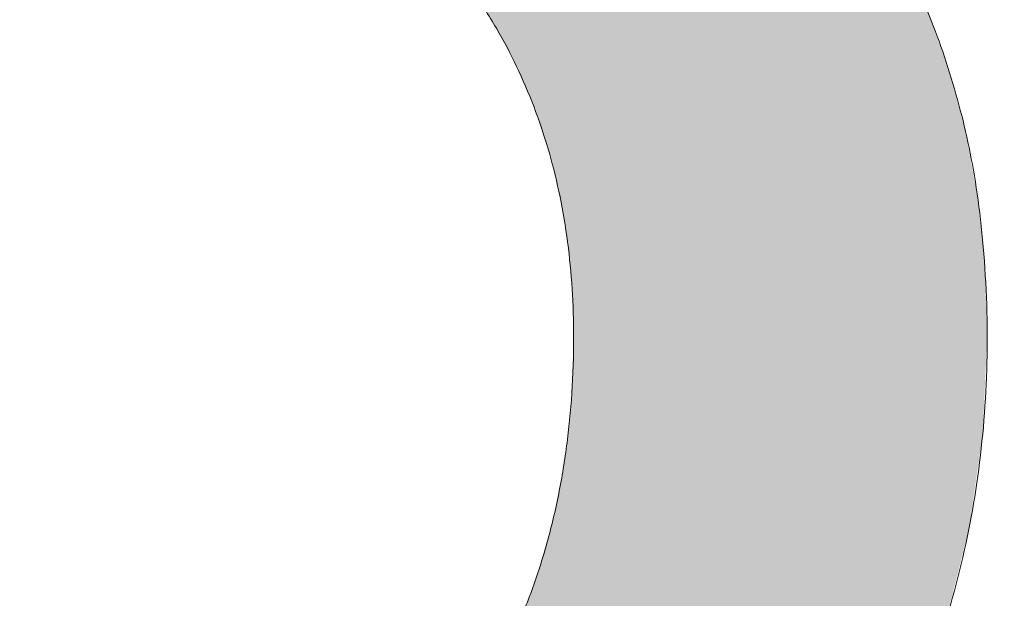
# Model space of a CAD drawing. Header units: inches. Extents: x -467 to -292, y -214 to 28.
# Tile 73 of 81: x -330.227 to -329.407, y 20.461 to 20.943. Entities that reach past the tile are written whole.
import ezdxf

# ---------------------------------------------------------------- set-up
doc = ezdxf.new("R2010")
doc.units = ezdxf.units.IN
doc.header["$LTSCALE"] = 32
doc.header["$MEASUREMENT"] = 0
doc.linetypes.add('Dash Style-1', pattern=[0.083328, 0.041656, -0.041672])
for name, color, linetype, lineweight in [('Black', 7, 'Continuous', 18), ('DashLine', 7, 'Dash Style-1', 13), ('DashLineFill', 7, 'Dash Style-1', 13), ('Drawing', 7, 'Continuous', 18), ('Metal-Black', 7, 'Continuous', 18), ('Metal-DeskStructure', 7, 'Continuous', 13), ('None', 7, 'Continuous', 18), ('Plastic-BracketCover', 7, 'Continuous', 13), ('SolidLine', 7, 'Continuous', 15), ('Wood_1-H', 7, 'Continuous', 13)]:
    doc.layers.add(name, color=color, linetype=linetype, lineweight=lineweight)
doc.layers.add('Metal-Leg', color=7, linetype='Continuous', lineweight=18, true_color=0x4c4c4c)
pattern_1 = [(45, (0, 0), (-1.61301565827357, 1.935715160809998), []), (45, (-1.0608, 1.0608), (-0.4723460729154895, 0.4167612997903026), [])]

# ---------------------------------------------------------------- blocks, each defined once
blk = doc.blocks.new('Group-48')
at = {"layer": 'Plastic-BracketCover', "color": 7}
for points, knots in [([(1.545890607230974, 0.02645157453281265), (1.549581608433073, 0.02645157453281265), (1.553272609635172, 0.02460607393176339), (1.555118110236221, 0.01722587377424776), (1.55696180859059, 0.004307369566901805), (1.55696180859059, -0.01414763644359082), (1.555118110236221, -0.02522064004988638), (1.553272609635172, -0.03260264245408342), (1.547736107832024, -0.03629364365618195), (1.542199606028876, -0.03813914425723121), (1.489603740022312, -0.05843965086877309), (1.437007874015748, -0.07874015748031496), (1.418552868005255, -0.08612215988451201), (1.389024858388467, -0.1008843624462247), (1.366878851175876, -0.1230303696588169), (1.355805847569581, -0.1525583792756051), (1.355805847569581, -0.1922366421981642), (1.355805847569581, -0.2116143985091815), (1.450848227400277, -0.2116143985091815), (1.549581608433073, -0.2116143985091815), (1.553272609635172, -0.2153035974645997), (1.555118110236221, -0.2226855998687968), (1.55696180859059, -0.2337586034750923), (1.55696180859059, -0.2503681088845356), (1.555118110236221, -0.2614411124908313), (1.553272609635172, -0.2688231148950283), (1.549581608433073, -0.2725141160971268), (1.338274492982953, -0.2725141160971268), (1.117739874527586, -0.2725141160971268), (1.106666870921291, -0.2577501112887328), (1.106666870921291, -0.202385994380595), (1.106666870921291, -0.137794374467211), (1.10851237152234, -0.1156483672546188), (1.11035787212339, -0.1064208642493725), (1.114048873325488, -0.08058565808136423), (1.13434937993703, -0.03998464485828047), (1.163877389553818, -0.01414763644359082), (1.202631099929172, 0.0006163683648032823), (1.246923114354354, 0.0006163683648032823), (1.28383312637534, -0.01230213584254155), (1.311515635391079, -0.03444814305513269), (1.329968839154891, -0.06766715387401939), (1.337350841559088, -0.08612215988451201), (1.342887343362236, -0.07504915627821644), (1.35765134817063, -0.05659415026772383), (1.377951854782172, -0.04183014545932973), (1.405634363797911, -0.0289116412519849), (1.422243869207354, -0.02152963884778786), (1.471148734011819, -0.001229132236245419), (1.520053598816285, 0.01907137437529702), (1.532972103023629, 0.02460607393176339), (1.544045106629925, 0.02645157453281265), (1.545890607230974, 0.02645157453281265)], [0, 0, 0, 0.004017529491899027, 0.008035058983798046, 0.01205258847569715, 0.01607011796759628, 0.02008764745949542, 0.02410517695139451, 0.02812270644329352, 0.03214023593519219, 0.03214023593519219, 0.07095094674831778, 0.07095094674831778, 0.08463415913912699, 0.09831737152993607, 0.1120005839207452, 0.1256837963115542, 0.138745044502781, 0.138745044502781, 0.202806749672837, 0.2052946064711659, 0.2077824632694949, 0.2102703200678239, 0.2127581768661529, 0.2147484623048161, 0.2167387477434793, 0.2187290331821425, 0.2207193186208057, 0.3326714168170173, 0.3396374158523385, 0.3466034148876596, 0.3918815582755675, 0.4075550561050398, 0.4232285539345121, 0.4232285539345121, 0.4666960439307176, 0.5101635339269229, 0.553631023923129, 0.5970985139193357, 0.640566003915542, 0.6840334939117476, 0.7275009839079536, 0.7709684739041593, 0.7709684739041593, 0.7980418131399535, 0.8251151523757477, 0.8521884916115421, 0.8792618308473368, 0.8792618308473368, 0.958132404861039, 0.958132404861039, 0.9790662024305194, 1, 1, 1]), ([(1.425934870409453, -0.3398696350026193), (1.448079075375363, -0.3398696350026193), (1.483143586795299, -0.3509408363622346), (1.512671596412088, -0.3693958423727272), (1.532972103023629, -0.3970783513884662), (1.555118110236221, -0.4469059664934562), (1.555118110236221, -0.5539431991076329), (1.555118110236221, -0.6203803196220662), (1.544045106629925, -0.6351443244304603), (1.330892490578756, -0.6351443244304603), (1.117739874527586, -0.6351443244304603), (1.106666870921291, -0.6203803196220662), (1.106666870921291, -0.5622479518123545), (1.106666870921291, -0.4708965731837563), (1.123276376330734, -0.4192243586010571), (1.150958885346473, -0.3860053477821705), (1.193405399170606, -0.3675503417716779), (1.235850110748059, -0.3675503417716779), (1.265378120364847, -0.374932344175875), (1.289369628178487, -0.3896963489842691), (1.309670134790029, -0.4136878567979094), (1.315206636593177, -0.4266063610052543), (1.318897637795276, -0.4081513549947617), (1.337350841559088, -0.3767778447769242), (1.365033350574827, -0.3527863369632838), (1.403788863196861, -0.3398696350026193), (1.425934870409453, -0.3398696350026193)], [0, 0, 0, 0.03145524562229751, 0.062910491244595, 0.09436573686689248, 0.1258209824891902, 0.188731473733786, 0.2661585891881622, 0.2758371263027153, 0.2855156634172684, 0.4355309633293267, 0.4452095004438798, 0.4548880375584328, 0.5214267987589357, 0.5746587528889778, 0.6278907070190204, 0.6811226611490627, 0.7343546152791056, 0.7627468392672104, 0.7911390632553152, 0.8195312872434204, 0.8479235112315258, 0.8479235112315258, 0.8859426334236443, 0.9239617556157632, 0.9619808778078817, 1, 1, 1]), ([(1.429625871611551, -0.4026148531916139), (1.409325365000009, -0.4026148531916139), (1.379797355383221, -0.4155333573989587), (1.359496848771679, -0.4395248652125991), (1.348423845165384, -0.4764330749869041), (1.348423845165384, -0.5401028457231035), (1.348423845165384, -0.5760901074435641), (1.426856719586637, -0.5760901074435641), (1.505289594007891, -0.5760901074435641), (1.505289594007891, -0.5327208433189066), (1.505289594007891, -0.4487514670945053), (1.477607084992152, -0.4155333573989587), (1.448079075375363, -0.4026148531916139), (1.429625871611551, -0.4026148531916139)], [0, 0, 0, 0.07915587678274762, 0.1583117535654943, 0.2374676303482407, 0.3166235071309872, 0.4195261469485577, 0.4195261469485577, 0.6437985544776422, 0.6437985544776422, 0.7678094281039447, 0.8839047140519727, 0.9419523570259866, 1, 1, 1]), ([(1.226622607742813, -0.4284518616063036), (1.210013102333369, -0.4284518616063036), (1.18417789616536, -0.4376793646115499), (1.165722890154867, -0.4579798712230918), (1.156495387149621, -0.4893515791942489), (1.156495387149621, -0.5447165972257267), (1.156495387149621, -0.5760901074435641), (1.228469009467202, -0.5760901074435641), (1.300442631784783, -0.5760901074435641), (1.300442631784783, -0.5419483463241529), (1.300442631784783, -0.4856605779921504), (1.289369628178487, -0.4561343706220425), (1.269069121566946, -0.4376793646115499), (1.241386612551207, -0.4284518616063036), (1.226622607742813, -0.4284518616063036)], [0, 0, 0, 0.07449877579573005, 0.1489975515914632, 0.223496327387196, 0.2979951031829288, 0.3954165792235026, 0.3954165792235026, 0.6189101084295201, 0.6189101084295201, 0.7249275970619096, 0.7936956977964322, 0.8624637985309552, 0.9312318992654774, 1, 1, 1])]:
    blk.add_open_spline(points, degree=2, knots=knots, dxfattribs=at)
blk = doc.blocks.new('1BRPFY-Leg_Plate (2D)')
at = {"layer": 'DashLineFill', "linetype": 'Continuous', "lineweight": 13}
h = blk.add_hatch(dxfattribs=at)
h.set_pattern_fill('Steel', color=253, style=0, pattern_type=2)
h.set_pattern_definition(pattern_1)
edge = h.paths.add_edge_path()
edge.add_arc((-1.704724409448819, -1.704724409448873), 0.125984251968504, 179.9999999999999, 269.9999999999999)
edge.add_line((-1.704724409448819, -1.830708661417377), (1.704724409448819, -1.830708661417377))
edge.add_arc((1.704724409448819, -1.704724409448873), 0.125984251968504, 270.0000000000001, 360.0000000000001)
edge.add_line((1.830708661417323, -1.704724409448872), (1.830708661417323, 1.704724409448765))
edge.add_arc((1.704724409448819, 1.704724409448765), 0.1259842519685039, 0, 90)
edge.add_line((1.704724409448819, 1.830708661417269), (-1.704724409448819, 1.830708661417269))
edge.add_arc((-1.704724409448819, 1.704724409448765), 0.1259842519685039, 90, 180)
edge.add_line((-1.830708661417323, 1.704724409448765), (-1.830708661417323, -1.704724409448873))
at = {"layer": 'Plastic-BracketCover', "color": 7}
blk.add_blockref('Group-48', (0, 0), dxfattribs=at)
blk = doc.blocks.new('1BRPX5-Util_Bkt_Sm-F (2D)')
at = {"layer": 'DashLineFill', "linetype": 'Continuous', "lineweight": 13}
h = blk.add_hatch(dxfattribs=at)
h.set_pattern_fill('Steel', color=253, style=0, pattern_type=2)
h.set_pattern_definition(pattern_1)
edge = h.paths.add_edge_path()
edge.add_line((-4.468503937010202, 4.413385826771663), (-3.12992125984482, 4.413385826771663))
edge.add_line((-3.12992125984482, 4.413385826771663), (-3.12992125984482, -1.854330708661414))
edge.add_line((-3.12992125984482, -1.854330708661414), (-4.468503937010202, -1.854330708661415))
edge.add_line((-4.468503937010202, -1.854330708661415), (-4.468503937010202, -1.988188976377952))
edge.add_line((-4.468503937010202, -1.988188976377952), (-2.421259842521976, -1.988188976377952))
edge.add_line((-2.421259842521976, -1.988188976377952), (-2.421259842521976, -2.366141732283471))
edge.add_arc((-2.303149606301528, -2.366141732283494), 0.1181102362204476, 179.9999999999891, 270.000000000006)
edge.add_line((-2.303149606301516, -2.484251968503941), (2.303149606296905, -2.484251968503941))
edge.add_arc((2.303149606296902, -2.366141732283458), 0.1181102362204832, 270.0000000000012, 359.9999999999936)
edge.add_line((2.421259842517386, -2.366141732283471), (2.421259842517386, -1.988188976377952))
edge.add_line((2.421259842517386, -1.988188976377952), (4.468503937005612, -1.988188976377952))
edge.add_line((4.468503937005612, -1.988188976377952), (4.468503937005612, -1.854330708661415))
edge.add_line((4.468503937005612, -1.854330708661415), (3.12992125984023, -1.854330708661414))
edge.add_line((3.12992125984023, -1.854330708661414), (3.12992125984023, 4.413385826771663))
edge.add_line((3.12992125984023, 4.413385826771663), (4.468503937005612, 4.413385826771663))
edge.add_line((4.468503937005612, 4.413385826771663), (4.468503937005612, 4.547244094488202))
edge.add_line((4.468503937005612, 4.547244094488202), (2.421259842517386, 4.547244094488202))
edge.add_line((2.421259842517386, 4.547244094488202), (2.421259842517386, 4.925196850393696))
edge.add_arc((2.303149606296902, 4.925196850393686), 0.1181102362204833, 5.365542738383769e-12, 89.99999999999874)
edge.add_line((2.303149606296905, 5.043307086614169), (-2.303149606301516, 5.043307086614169))
edge.add_arc((-2.303149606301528, 4.92519685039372), 0.1181102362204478, 89.99999999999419, 180.0000000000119)
edge.add_line((-2.421259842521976, 4.925196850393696), (-2.421259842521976, 4.547244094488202))
edge.add_line((-2.421259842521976, 4.547244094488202), (-4.468503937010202, 4.547244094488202))
edge.add_line((-4.468503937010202, 4.547244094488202), (-4.468503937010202, 4.413385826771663))
at = {"layer": 'SolidLine', "flags": 128}
blk.add_lwpolyline([(0.9601991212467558, -0.3361456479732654), (0.9958867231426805, -0.3626133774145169), (1.028808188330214, -0.3924516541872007), (1.058646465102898, -0.4253731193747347), (1.08511419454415, -0.4610607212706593), (1.107956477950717, -0.4991707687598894), (1.126953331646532, -0.5393362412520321), (1.141921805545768, -0.5811703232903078), (1.152717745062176, -0.6242701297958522), (1.15923717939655, -0.6682205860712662), (1.161417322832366, -0.7125984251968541), (1.15923717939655, -0.756976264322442), (1.152717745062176, -0.800926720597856), (1.141921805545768, -0.8440265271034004), (1.126953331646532, -0.8858606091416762), (1.107956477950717, -0.9260260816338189), (1.08511419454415, -0.9641361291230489), (1.058646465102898, -0.9998237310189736), (1.028808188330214, -1.032745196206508), (0.9958867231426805, -1.062583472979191), (0.9601991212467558, -1.089051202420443)], dxfattribs=at)
blk = doc.blocks.new('Slate-LegBrace (2D)')
at = {"layer": 'DashLineFill', "linetype": 'Continuous', "lineweight": 13}
h = blk.add_hatch(dxfattribs=at)
h.set_pattern_fill('Steel', color=253, style=0, pattern_type=2)
h.set_pattern_definition(pattern_1)
h.paths.add_polyline_path([(1.477721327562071, -0.2676096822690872), (1.477721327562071, -0.2375137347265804), (1.672015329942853, -0.2375137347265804), (1.672015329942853, -0.02575645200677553), (1.675765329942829, -0.02575645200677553), (1.675765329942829, 0.7034311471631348), (1.734820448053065, 0.762486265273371), (1.929210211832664, 0.762486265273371), (1.988265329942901, 0.7034311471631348), (1.988265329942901, -0.02575645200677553), (1.992015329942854, -0.02575645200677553), (1.992015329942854, -0.2375137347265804), (2.186309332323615, -0.2375137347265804), (2.186309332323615, -0.2676096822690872)])
h = blk.add_hatch(dxfattribs=at)
h.set_pattern_fill('Steel', color=253, style=0, pattern_type=2)
h.set_pattern_definition(pattern_1)
edge = h.paths.add_edge_path()
edge.add_line((-2.199587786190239, -0.1351515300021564), (-1.374775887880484, -0.1351515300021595))
edge.add_arc((3.636636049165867e-15, -0.01355418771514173), 1.380142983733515, 185.0545920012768, 354.9454079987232)
edge.add_line((1.374775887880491, -0.13515153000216), (2.199718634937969, -0.1351515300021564))
edge.add_arc((6.54243738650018e-05, -0.01705725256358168), 2.202821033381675, 183.0731271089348, 356.92687289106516, ccw=False)
h = blk.add_hatch(dxfattribs=at)
h.set_pattern_fill('Steel', color=253, style=0, pattern_type=2)
h.set_pattern_definition(pattern_1)
edge = h.paths.add_edge_path()
edge.add_line((2.191696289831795, -0.2375138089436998), (1.463739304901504, -0.2375137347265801))
edge.add_arc((-6.542437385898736e-05, -0.01704129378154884), 1.480314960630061, 188.5652811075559, 351.4347188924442, ccw=False)
edge.add_line((-1.463870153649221, -0.2375137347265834), (-2.191827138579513, -0.2375138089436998))
edge.add_line((-2.191827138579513, -0.2375138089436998), (-2.199718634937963, -0.1351515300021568))
edge.add_line((-2.199718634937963, -0.1351515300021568), (-1.374775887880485, -0.1351515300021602))
edge.add_arc((2.937282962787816e-15, -0.01355418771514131), 1.380142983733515, 185.0545920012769, 354.9454079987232)
edge.add_line((1.37477588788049, -0.1351515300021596), (2.199587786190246, -0.1351515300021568))
edge.add_line((2.199587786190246, -0.1351515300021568), (2.191696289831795, -0.2375138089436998))
at = {"layer": 'DashLineFill', "flags": 128}
blk.add_lwpolyline([(1.477721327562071, -0.2676096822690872), (1.477721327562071, -0.2375137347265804), (1.672015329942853, -0.2375137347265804), (1.672015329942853, -0.02575645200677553), (1.675765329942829, -0.02575645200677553), (1.675765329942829, 0.7034311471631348), (1.734820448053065, 0.762486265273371), (1.929210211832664, 0.762486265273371), (1.988265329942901, 0.7034311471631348), (1.988265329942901, -0.02575645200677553), (1.992015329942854, -0.02575645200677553), (1.992015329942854, -0.2375137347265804), (2.186309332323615, -0.2375137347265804), (2.186309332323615, -0.2676096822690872)], close=True, dxfattribs=at)
for points in [[(2.191696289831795, -0.2375138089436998), (1.463739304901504, -0.2375137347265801, -0.860662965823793), (-1.463870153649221, -0.2375137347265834), (-2.191827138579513, -0.2375138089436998), (-2.199718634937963, -0.1351515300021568), (-1.374775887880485, -0.1351515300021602, 0.9154551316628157), (1.37477588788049, -0.1351515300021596), (2.199587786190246, -0.1351515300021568)], [(-2.199587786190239, -0.1351515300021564), (-1.374775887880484, -0.1351515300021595, 0.9154551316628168), (1.374775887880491, -0.13515153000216), (2.199718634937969, -0.1351515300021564, -0.9477524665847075)]]:
    blk.add_lwpolyline(points, format="xyb", close=True, dxfattribs=at)
blk = doc.blocks.new('TLLegSleeve (2D)')
at = {"layer": 'DashLineFill', "linetype": 'Continuous', "lineweight": 13}
h = blk.add_hatch(dxfattribs=at)
h.set_pattern_fill('Steel', color=253, style=0, pattern_type=2)
h.set_pattern_definition(pattern_1)
edge = h.paths.add_edge_path()
edge.add_line((1.08267716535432, 1.402343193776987), (1.08267716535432, 2.913385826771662))
edge.add_arc((-1.707523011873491e-13, 2.913385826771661), 1.08267716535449, 4.479377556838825e-14, 180)
edge.add_line((-1.082677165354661, 2.913385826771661), (-1.08267716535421, 1.402343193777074))
edge.add_arc((-1.332267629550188e-15, 2.886579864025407e-15), 1.771653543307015, 127.6698869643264, 412.330113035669)
edge.add_line((1.08267716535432, 1.402343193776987), (1.08267716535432, 1.402343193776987))
edge = h.paths.add_edge_path()
edge.add_arc((1.665334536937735e-15, 2.91338582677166), 0.7480314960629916, 180, 360)
edge.add_arc((1.665334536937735e-15, 2.91338582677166), 0.7480314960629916, 9.54166404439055e-15, 180)
edge.add_line((-0.7480314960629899, 2.91338582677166), (-0.7480314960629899, 2.91338582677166))
edge = h.paths.add_edge_path()
edge.add_arc((-1.723066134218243e-13, 5.70119602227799e-16), 1.437007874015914, 180, 360)
edge.add_arc((-1.723066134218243e-13, 9.149983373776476e-17), 1.437007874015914, 9.541664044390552e-15, 180)
edge.add_line((-1.437007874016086, 3.308097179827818e-16), (-1.437007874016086, 3.308097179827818e-16))
at = {"layer": 'DashLine', "color": 8, "flags": 128}
blk.add_lwpolyline([(1.653543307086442, 1.118599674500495e-14), (1.645581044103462, -0.1620755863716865), (1.621770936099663, -0.3225902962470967), (1.582342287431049, -0.4799982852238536), (1.527674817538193, -0.6327836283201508), (1.45829500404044, -0.7794749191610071), (1.374871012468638, -0.9186594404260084), (1.278206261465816, -1.048996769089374), (1.169231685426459, -1.169231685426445), (1.048996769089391, -1.278206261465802), (0.918659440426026, -1.374871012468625), (0.7794749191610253, -1.458295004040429), (0.6327836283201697, -1.527674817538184), (0.4799982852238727, -1.582342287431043), (0.3225902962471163, -1.621770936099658), (0.1620755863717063, -1.645581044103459), (8.723964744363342e-15, -1.653543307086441), (-0.162075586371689, -1.645581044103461), (-0.3225902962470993, -1.621770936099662), (-0.4799982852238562, -1.582342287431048), (-0.6327836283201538, -1.527674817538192), (-0.7794749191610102, -1.458295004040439), (-0.9186594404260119, -1.374871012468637), (-1.048996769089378, -1.278206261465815), (-1.169231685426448, -1.169231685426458), (-1.278206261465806, -1.048996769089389), (-1.374871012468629, -0.9186594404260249), (-1.458295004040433, -0.7794749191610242), (-1.527674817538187, -0.6327836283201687), (-1.582342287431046, -0.4799982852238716), (-1.621770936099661, -0.3225902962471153), (-1.645581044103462, -0.1620755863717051), (-1.653543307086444, -7.741682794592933e-15), (-1.645581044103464, 0.1620755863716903), (-1.621770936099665, 0.3225902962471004), (-1.582342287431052, 0.4799982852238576), (-1.527674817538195, 0.6327836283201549), (-1.458295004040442, 0.7794749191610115), (-1.37487101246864, 0.918659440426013), (-1.278206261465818, 1.048996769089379), (-1.169231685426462, 1.169231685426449), (-1.048996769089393, 1.278206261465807), (-0.9186594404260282, 1.37487101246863), (-0.7794749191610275, 1.458295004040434), (-0.6327836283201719, 1.527674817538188), (-0.479998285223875, 1.582342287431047), (-0.3225902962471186, 1.621770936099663), (-0.1620755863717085, 1.645581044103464), (-1.096189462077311e-14, 1.653543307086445), (0.1620755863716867, 1.645581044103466), (0.3225902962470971, 1.621770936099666), (0.479998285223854, 1.582342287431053), (0.6327836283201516, 1.527674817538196), (0.7794749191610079, 1.458295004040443), (0.9186594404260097, 1.374871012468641), (1.048996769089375, 1.278206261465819), (1.169231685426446, 1.169231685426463), (1.278206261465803, 1.048996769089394), (1.374871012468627, 0.9186594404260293), (1.458295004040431, 0.7794749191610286), (1.527674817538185, 0.6327836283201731), (1.582342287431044, 0.4799982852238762), (1.621770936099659, 0.3225902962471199), (1.64558104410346, 0.1620755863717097)], close=True, dxfattribs=at)
at = {"layer": 'DashLineFill', "flags": 128}
for points in [[(1.08267716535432, 1.402343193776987), (1.08267716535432, 2.913385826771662, 0.9999999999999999), (-1.082677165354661, 2.913385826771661), (-1.08267716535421, 1.402343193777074, 2.931618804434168), (1.08267716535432, 1.402343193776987)], [(-1.437007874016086, 3.308097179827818e-16, 0.9999999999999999), (1.437007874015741, 3.308097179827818e-16, 0.9999999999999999), (-1.437007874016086, 3.308097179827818e-16)]]:
    blk.add_lwpolyline(points, format="xyb", close=True, dxfattribs=at)
blk = doc.blocks.new('Group-54')
at = {"layer": 'SolidLine', "flags": 128}
blk.add_lwpolyline([(61.24015748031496, -5.31496062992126, -0.4142135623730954), (62.95275590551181, -3.602362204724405, -0.414213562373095), (64.66535433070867, -5.31496062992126, -0.4142135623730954), (62.95275590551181, -7.027559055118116, -0.414213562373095)], format="xyb", close=True, dxfattribs=at)
at = {"layer": 'Wood_1-H', "color": 7}
for name, p in [('1BRPX5-Util_Bkt_Sm-F (2D)', (62.95275590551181, -5.314960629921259)), ('TLLegSleeve (2D)', (62.95275590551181, -5.31496062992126)), ('Slate-LegBrace (2D)', (62.95275590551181, -5.31496062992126)), ('1BRPFY-Leg_Plate (2D)', (62.95275590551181, -5.31496062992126))]:
    blk.add_blockref(name, p, dxfattribs=at)
blk = doc.blocks.new('Group-56')
at = {"layer": 'Metal-DeskStructure', "color": 7, "flags": 128}
blk.add_lwpolyline([(0.8051100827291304, 0.3242076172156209), (0.6569804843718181, -0.1001143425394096), (0.9545622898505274, -0.1001143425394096)], close=True, dxfattribs=at)
at = {"layer": 'Metal-DeskStructure', "color": 7}
blk.add_open_spline([(1.174112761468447, -0.3918349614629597), (1.184693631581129, -0.4210075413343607), (1.168822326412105, -0.4369198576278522), (1.14501536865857, -0.439571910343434), (1.104014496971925, -0.439571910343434), (1.078886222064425, -0.4369198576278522), (1.066982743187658, -0.4329417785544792), (1.060369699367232, -0.4236595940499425), (1.057724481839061, -0.4170294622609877), (1.021353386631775, -0.3010040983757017), (0.9849822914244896, -0.1849787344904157), (0.807093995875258, -0.1849787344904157), (0.6292057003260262, -0.1849787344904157), (0.5941572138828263, -0.2996780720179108), (0.5591087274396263, -0.4143774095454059), (0.5564635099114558, -0.4210075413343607), (0.5498504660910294, -0.4302897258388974), (0.5379469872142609, -0.4369198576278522), (0.5141400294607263, -0.439571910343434), (0.477108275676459, -0.439571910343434), (0.4519787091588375, -0.4355938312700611), (0.4427204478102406, -0.4249856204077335), (0.4427204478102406, -0.4050952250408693), (0.4480108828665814, -0.3905089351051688), (0.5915119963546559, 0.0006630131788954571), (0.7350131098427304, 0.3918349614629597), (0.7376583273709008, 0.3971390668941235), (0.7469165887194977, 0.4037691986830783), (0.7627866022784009, 0.4077472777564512), (0.789238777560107, 0.4090720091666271), (0.8302396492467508, 0.4090720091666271), (0.8580131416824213, 0.4077472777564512), (0.8752070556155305, 0.4037691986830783), (0.8844653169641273, 0.3971390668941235), (0.8871105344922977, 0.3918349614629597), (1.030611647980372, 0), (1.174112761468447, -0.3918349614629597)], degree=2, knots=[0, 0, 0, 0.01595318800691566, 0.02392978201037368, 0.03190637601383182, 0.03938443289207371, 0.04686248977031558, 0.05434054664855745, 0.06181860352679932, 0.06181860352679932, 0.1891978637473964, 0.1891978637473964, 0.3755520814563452, 0.3755520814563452, 0.5011946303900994, 0.5011946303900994, 0.5086726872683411, 0.5161507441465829, 0.5236288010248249, 0.5311068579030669, 0.5385854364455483, 0.5460640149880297, 0.5535425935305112, 0.5610211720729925, 0.5610211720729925, 0.7618481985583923, 0.7618481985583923, 0.7647050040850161, 0.7675618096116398, 0.7704186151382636, 0.7732754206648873, 0.7763226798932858, 0.7793699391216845, 0.7824171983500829, 0.7854644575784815, 0.7854644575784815, 1, 1, 1], dxfattribs=at)
blk = doc.blocks.new('TL14_lower_leg (2D)')
at = {"layer": 'DashLine', "flags": 128}
blk.add_lwpolyline([(-1.777195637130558e-14, 1.377952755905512), (0.1350629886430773, 1.371317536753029), (0.2688252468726, 1.351475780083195), (0.3999985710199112, 1.318618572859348), (0.5273196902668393, 1.27306234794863), (0.649562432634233, 1.215245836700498), (0.7655495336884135, 1.14572584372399), (0.8741639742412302, 1.065171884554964), (0.9743597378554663, 0.9743597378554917), (1.065171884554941, 0.8741639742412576), (1.14572584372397, 0.7655495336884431), (1.215245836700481, 0.6495624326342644), (1.273062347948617, 0.5273196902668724), (1.318618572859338, 0.3999985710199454), (1.351475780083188, 0.2688252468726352), (1.371317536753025, 0.1350629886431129), (1.377952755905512, 1.783045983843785e-14), (1.371317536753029, -0.1350629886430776), (1.351475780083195, -0.2688252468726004), (1.318618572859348, -0.3999985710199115), (1.27306234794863, -0.5273196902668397), (1.215245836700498, -0.6495624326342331), (1.145725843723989, -0.7655495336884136), (1.065171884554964, -0.8741639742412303), (0.9743597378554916, -0.9743597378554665), (0.8741639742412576, -1.065171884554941), (0.7655495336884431, -1.14572584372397), (0.6495624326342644, -1.215245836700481), (0.5273196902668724, -1.273062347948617), (0.3999985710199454, -1.318618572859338), (0.2688252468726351, -1.351475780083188), (0.135062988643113, -1.371317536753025), (1.777195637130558e-14, -1.377952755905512), (-0.1350629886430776, -1.371317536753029), (-0.2688252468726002, -1.351475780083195), (-0.3999985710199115, -1.318618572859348), (-0.5273196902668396, -1.27306234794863), (-0.6495624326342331, -1.215245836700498), (-0.7655495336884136, -1.14572584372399), (-0.8741639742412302, -1.065171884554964), (-0.9743597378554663, -0.9743597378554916), (-1.065171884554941, -0.8741639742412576), (-1.14572584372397, -0.7655495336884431), (-1.215245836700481, -0.6495624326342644), (-1.273062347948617, -0.5273196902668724), (-1.318618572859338, -0.3999985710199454), (-1.351475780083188, -0.2688252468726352), (-1.371317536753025, -0.1350629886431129), (-1.377952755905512, -1.783045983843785e-14), (-1.371317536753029, 0.1350629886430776), (-1.351475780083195, 0.2688252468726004), (-1.318618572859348, 0.3999985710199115), (-1.27306234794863, 0.5273196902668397), (-1.215245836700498, 0.6495624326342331), (-1.145725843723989, 0.7655495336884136), (-1.065171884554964, 0.8741639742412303), (-0.9743597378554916, 0.9743597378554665), (-0.8741639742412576, 1.065171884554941), (-0.7655495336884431, 1.14572584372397), (-0.6495624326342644, 1.215245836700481), (-0.5273196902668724, 1.273062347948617), (-0.3999985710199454, 1.318618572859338), (-0.2688252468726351, 1.351475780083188), (-0.135062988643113, 1.371317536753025)], close=True, dxfattribs=at)
at = {"layer": 'Metal-DeskStructure', "color": 7}
blk.add_blockref('Group-56', (0, 0), dxfattribs=at)
blk = doc.blocks.new('1BRPT9-Bracket (2D)')
at = {"layer": 'DashLineFill', "linetype": 'Continuous', "lineweight": 13}
h = blk.add_hatch(dxfattribs=at)
h.set_pattern_fill('Steel', color=253, style=0, pattern_type=2)
h.set_pattern_definition(pattern_1)
edge = h.paths.add_edge_path()
edge.add_arc((1.677931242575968, -8.488188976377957), 0.2519685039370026, 269.999999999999, 360.0000000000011)
edge.add_line((1.929899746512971, -8.488188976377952), (1.929899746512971, -7.480314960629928))
edge.add_line((1.929899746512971, -7.480314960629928), (2.323600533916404, -7.480314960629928))
edge.add_line((2.323600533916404, -7.480314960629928), (2.323600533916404, 7.461135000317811))
edge.add_line((2.323600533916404, 7.461135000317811), (1.929899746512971, 7.480314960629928))
edge.add_line((1.929899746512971, 7.480314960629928), (1.929899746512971, 8.488188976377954))
edge.add_arc((1.677931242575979, 8.488188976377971), 0.2519685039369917, 359.999999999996, 450.0000000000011)
edge.add_line((1.677931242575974, 8.740157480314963), (-2.32206875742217, 8.740157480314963))
edge.add_line((-2.32206875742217, 8.740157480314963), (-2.32206875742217, -8.74015748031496))
edge.add_line((-2.32206875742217, -8.74015748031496), (1.677931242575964, -8.74015748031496))
blk = doc.blocks.new('Group-77')
at = {"layer": 'DashLineFill', "linetype": 'Continuous', "lineweight": 13}
h = blk.add_hatch(dxfattribs=at)
h.set_pattern_fill('Steel', color=253, style=0, pattern_type=2)
h.set_pattern_definition(pattern_1)
h.paths.add_polyline_path([(-2.066929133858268, 1.397637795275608), (2.066929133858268, 1.397637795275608), (2.066929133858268, 0.1377952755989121), (2.106299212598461, 0.1377952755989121), (2.106299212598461, -0.1377952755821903), (2.066929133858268, -0.1377952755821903), (2.066929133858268, -5.275590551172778), (2.106299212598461, -5.275590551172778), (2.106299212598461, -5.55118110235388), (2.066929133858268, -5.55118110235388), (2.066929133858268, -5.82677165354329), (-2.066929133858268, -5.82677165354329), (-2.066929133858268, -5.55118110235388), (-2.106299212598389, -5.55118110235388), (-2.106299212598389, -5.275590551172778), (-2.066929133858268, -5.275590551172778), (-2.066929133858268, -0.1377952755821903), (-2.106299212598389, -0.1377952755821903), (-2.106299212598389, 0.1377952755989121), (-2.066929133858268, 0.1377952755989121)])
blk = doc.blocks.new('TL14_upper_leg (2D)')
at = {"layer": 'DashLine', "flags": 128}
blk.add_lwpolyline([(0, 1.22047244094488), (0.1196272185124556, 1.214595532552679), (0.2381023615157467, 1.197021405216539), (0.3542844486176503, 1.167919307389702), (0.4670545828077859, 1.127569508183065), (0.5753267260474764, 1.076360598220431), (0.6780581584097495, 1.01478574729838), (0.7742595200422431, 0.9434379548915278), (0.8630043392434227, 0.8630043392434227), (0.9434379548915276, 0.7742595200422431), (1.01478574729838, 0.6780581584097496), (1.076360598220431, 0.5753267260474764), (1.127569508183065, 0.467054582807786), (1.167919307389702, 0.3542844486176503), (1.197021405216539, 0.2381023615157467), (1.214595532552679, 0.1196272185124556), (1.22047244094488, 7.47323834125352e-17), (1.214595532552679, -0.1196272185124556), (1.197021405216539, -0.2381023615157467), (1.167919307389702, -0.3542844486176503), (1.127569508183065, -0.467054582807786), (1.076360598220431, -0.5753267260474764), (1.01478574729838, -0.6780581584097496), (0.9434379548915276, -0.7742595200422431), (0.8630043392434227, -0.8630043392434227), (0.7742595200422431, -0.9434379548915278), (0.6780581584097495, -1.01478574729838), (0.5753267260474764, -1.076360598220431), (0.4670545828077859, -1.127569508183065), (0.3542844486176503, -1.167919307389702), (0.2381023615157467, -1.197021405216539), (0.1196272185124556, -1.214595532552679), (0, -1.22047244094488), (-0.1196272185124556, -1.214595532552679), (-0.2381023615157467, -1.197021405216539), (-0.3542844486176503, -1.167919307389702), (-0.4670545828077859, -1.127569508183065), (-0.5753267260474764, -1.076360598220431), (-0.6780581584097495, -1.01478574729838), (-0.7742595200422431, -0.9434379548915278), (-0.8630043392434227, -0.8630043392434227), (-0.9434379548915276, -0.7742595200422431), (-1.01478574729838, -0.6780581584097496), (-1.076360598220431, -0.5753267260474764), (-1.127569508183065, -0.467054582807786), (-1.167919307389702, -0.3542844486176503), (-1.197021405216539, -0.2381023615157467), (-1.214595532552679, -0.1196272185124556), (-1.22047244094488, 7.47323834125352e-17), (-1.214595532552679, 0.1196272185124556), (-1.197021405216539, 0.2381023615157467), (-1.167919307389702, 0.3542844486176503), (-1.127569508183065, 0.467054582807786), (-1.076360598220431, 0.5753267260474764), (-1.01478574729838, 0.6780581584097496), (-0.9434379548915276, 0.7742595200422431), (-0.8630043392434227, 0.8630043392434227), (-0.7742595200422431, 0.9434379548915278), (-0.6780581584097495, 1.01478574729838), (-0.5753267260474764, 1.076360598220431), (-0.4670545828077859, 1.127569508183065), (-0.3542844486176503, 1.167919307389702), (-0.2381023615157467, 1.197021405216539), (-0.1196272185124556, 1.214595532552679)], close=True, dxfattribs=at)
at = {"layer": 'DashLine', "color": 7}
blk.add_blockref('Group-77', (0, 0), dxfattribs=at)
blk = doc.blocks.new('Group-79')
at = {"layer": 'Metal-DeskStructure', "linetype": 'Continuous', "lineweight": 0, "true_color": 0xff0000}
blk.add_hatch(color=1, dxfattribs=at).paths.add_polyline_path([(0.07759731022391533, -0.5856299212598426), (0.4220854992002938, -0.516732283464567), (0.4355843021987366, -0.5785483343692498), (0.4507819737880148, -0.6358900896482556), (0.4676785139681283, -0.6887575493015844), (0.4862739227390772, -0.7371507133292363), (0.5065682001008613, -0.7810695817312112), (0.5285613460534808, -0.8205141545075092), (0.5522533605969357, -0.8554844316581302), (0.5776442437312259, -0.8859804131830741), (0.6055245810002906, -0.912473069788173), (0.6366849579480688, -0.9354333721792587), (0.6711253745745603, -0.9548613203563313), (0.7088458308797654, -0.9707569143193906), (0.7498463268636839, -0.9831201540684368), (0.7941268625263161, -0.9919510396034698), (0.8416874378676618, -0.9972495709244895), (0.8925280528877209, -0.9990157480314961), (0.9512658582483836, -0.9966944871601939), (1.006370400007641, -0.9897307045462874), (1.057841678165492, -0.9781244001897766), (1.105679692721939, -0.9618755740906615), (1.149884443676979, -0.940984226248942), (1.190455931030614, -0.9154503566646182), (1.227394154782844, -0.8852739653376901), (1.260699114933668, -0.8504550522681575), (1.290219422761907, -0.8122047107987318), (1.31580368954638, -0.7717340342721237), (1.337451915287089, -0.7290430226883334), (1.355164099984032, -0.6841316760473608), (1.36894024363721, -0.6369999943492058), (1.378780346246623, -0.5876479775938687), (1.384684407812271, -0.5360756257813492), (1.386652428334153, -0.4822829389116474), (1.384583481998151, -0.4309545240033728), (1.378376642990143, -0.3819305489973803), (1.368031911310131, -0.33521101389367), (1.353549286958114, -0.2907959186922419), (1.334928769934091, -0.248685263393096), (1.312170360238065, -0.2088790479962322), (1.285274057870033, -0.1713772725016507), (1.254239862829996, -0.1361799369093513), (1.220009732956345, -0.1042626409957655), (1.183525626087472, -0.07660098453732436), (1.144787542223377, -0.05319496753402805), (1.10379548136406, -0.03404458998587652), (1.06054944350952, -0.01914985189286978), (1.015049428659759, -0.008510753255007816), (0.9672954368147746, -0.00212729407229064), (0.9172874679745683, 5.25655281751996e-07), (0.8956562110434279, -0.0005377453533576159), (0.8727465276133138, -0.00215255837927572), (0.8485584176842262, -0.00484391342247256), (0.823091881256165, -0.008611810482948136), (0.7963469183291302, -0.01345624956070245), (0.7683235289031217, -0.0193772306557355), (0.7390217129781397, -0.02637475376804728), (0.7084414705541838, -0.0344488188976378), (0.7418142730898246, 0.2411417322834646), (0.748895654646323, 0.2403850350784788), (0.755607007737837, 0.2397292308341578), (0.7619483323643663, 0.2391743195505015), (0.7679196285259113, 0.2387203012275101), (0.7735208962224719, 0.2383671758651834), (0.778752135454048, 0.2381149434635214), (0.7836133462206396, 0.2379636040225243), (0.7881045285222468, 0.2379131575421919), (0.8317039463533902, 0.2394186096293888), (0.8742268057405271, 0.2439349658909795), (0.9156731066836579, 0.251462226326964), (0.9560428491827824, 0.2620003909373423), (0.9953360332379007, 0.2755494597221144), (1.033552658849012, 0.2921094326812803), (1.070692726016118, 0.31168030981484), (1.106756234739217, 0.3342620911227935), (1.140061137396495, 0.3599725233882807), (1.168925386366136, 0.3889293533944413), (1.193348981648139, 0.4211325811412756), (1.213331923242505, 0.4565822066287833), (1.228874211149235, 0.4952782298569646), (1.239975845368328, 0.5372206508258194), (1.246636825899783, 0.5824094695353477), (1.248857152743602, 0.6308446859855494), (1.247141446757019, 0.669818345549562), (1.24199432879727, 0.7070762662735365), (1.233415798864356, 0.7426184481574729), (1.221405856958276, 0.7764448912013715), (1.20596450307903, 0.808555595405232), (1.187091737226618, 0.8389505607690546), (1.164787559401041, 0.8676297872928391), (1.139051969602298, 0.8945932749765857), (1.110608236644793, 0.9190672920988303), (1.08017962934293, 0.940278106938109), (1.04776614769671, 0.9582257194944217), (1.013367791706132, 0.9729101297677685), (0.9769845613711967, 0.9843313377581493), (0.9386164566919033, 0.9924893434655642), (0.8982634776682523, 0.9973841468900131), (0.8559256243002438, 0.9990157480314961), (0.8137646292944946, 0.9974009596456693), (0.7734034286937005, 0.992556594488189), (0.7348420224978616, 0.9844826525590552), (0.698080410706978, 0.9731791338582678), (0.6631185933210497, 0.9586460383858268), (0.6299565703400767, 0.9408833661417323), (0.5985943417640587, 0.9198911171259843), (0.569031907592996, 0.8956692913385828), (0.5416561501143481, 0.8682178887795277), (0.5168539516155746, 0.837536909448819), (0.4946253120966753, 0.8036263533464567), (0.4749702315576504, 0.766486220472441), (0.4578887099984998, 0.7261165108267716), (0.4433807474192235, 0.6825172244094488), (0.4314463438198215, 0.6356883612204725), (0.4220854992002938, 0.5856299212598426), (0.07759731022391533, 0.6545275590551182), (0.09415750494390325, 0.7262006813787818), (0.1153097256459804, 0.793735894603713), (0.1410539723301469, 0.8571331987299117), (0.1713902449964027, 0.9163925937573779), (0.2063185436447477, 0.9715140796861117), (0.245838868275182, 1.022497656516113), (0.2899512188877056, 1.069343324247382), (0.3386555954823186, 1.112051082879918), (0.3912118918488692, 1.15014996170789), (0.4468800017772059, 1.183168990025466), (0.5056599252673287, 1.211108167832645), (0.5675516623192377, 1.233967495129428), (0.6325552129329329, 1.251746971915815), (0.7006705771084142, 1.264446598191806), (0.7718977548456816, 1.2720663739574), (0.8462367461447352, 1.274606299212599), (0.8979352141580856, 1.273260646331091), (0.9486076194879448, 1.26922368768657), (0.9982539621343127, 1.262495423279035), (1.04687424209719, 1.253075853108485), (1.094468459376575, 1.240964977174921), (1.141036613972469, 1.226162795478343), (1.186578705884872, 1.208669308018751), (1.231094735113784, 1.188484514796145), (1.273802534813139, 1.165970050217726), (1.313919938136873, 1.141487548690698), (1.351446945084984, 1.115037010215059), (1.386383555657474, 1.08661843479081), (1.418729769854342, 1.056231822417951), (1.448485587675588, 1.023877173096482), (1.475651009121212, 0.9895544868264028), (1.500226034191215, 0.9532637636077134), (1.522050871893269, 0.9157114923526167), (1.54096573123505, 0.8776041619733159), (1.556970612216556, 0.8389417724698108), (1.570065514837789, 0.7997243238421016), (1.580250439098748, 0.7599518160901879), (1.587525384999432, 0.7196242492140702), (1.591890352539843, 0.6787416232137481), (1.59334534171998, 0.6373039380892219), (1.591982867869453, 0.5979265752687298), (1.587895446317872, 0.5594575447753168), (1.581083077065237, 0.5218968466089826), (1.571545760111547, 0.4852444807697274), (1.559283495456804, 0.4495004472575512), (1.544296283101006, 0.4146647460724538), (1.526584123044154, 0.3807373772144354), (1.506147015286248, 0.3477183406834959), (1.483018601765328, 0.3159776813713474), (1.457232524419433, 0.2858854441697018), (1.428788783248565, 0.2574416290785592), (1.397687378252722, 0.2306462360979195), (1.363928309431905, 0.2054992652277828), (1.327511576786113, 0.1820007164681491), (1.288437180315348, 0.1601505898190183), (1.246705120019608, 0.1399488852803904), (1.301220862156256, 0.125289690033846), (1.352809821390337, 0.1071485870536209), (1.401471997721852, 0.08552557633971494), (1.447207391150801, 0.06042065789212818), (1.490016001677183, 0.03183383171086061), (1.529897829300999, -0.0002349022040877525), (1.566852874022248, -0.03578554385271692), (1.600881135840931, -0.07481809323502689), (1.631410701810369, -0.1168615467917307), (1.657869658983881, -0.1614449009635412), (1.680258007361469, -0.2085681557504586), (1.698575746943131, -0.2582313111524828), (1.712822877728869, -0.3104343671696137), (1.722999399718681, -0.3651773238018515), (1.729105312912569, -0.422460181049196), (1.731140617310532, -0.4822829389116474), (1.727372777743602, -0.5635942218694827), (1.716069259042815, -0.6417432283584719), (1.697230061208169, -0.716729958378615), (1.670855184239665, -0.788554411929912), (1.636944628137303, -0.857216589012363), (1.595498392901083, -0.9227164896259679), (1.546516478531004, -0.9850541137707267), (1.489998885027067, -1.044229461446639), (1.427728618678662, -1.098224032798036), (1.361488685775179, -1.145019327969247), (1.291279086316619, -1.184615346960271), (1.217099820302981, -1.217012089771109), (1.138950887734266, -1.242209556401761), (1.056832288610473, -1.260207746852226), (0.9707440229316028, -1.271006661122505), (0.8806860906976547, -1.274606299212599), (0.7992907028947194, -1.271612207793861), (0.7214276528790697, -1.262629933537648), (0.6470969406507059, -1.24765947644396), (0.5762985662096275, -1.226700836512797), (0.5090325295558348, -1.199754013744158), (0.4452988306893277, -1.166819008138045), (0.3850974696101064, -1.127895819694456), (0.3284284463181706, -1.082984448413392), (0.2764692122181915, -1.033296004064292), (0.2303972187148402, -0.980041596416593), (0.1902124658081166, -0.9232212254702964), (0.1559149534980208, -0.8628348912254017), (0.1275046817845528, -0.798882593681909), (0.1049816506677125, -0.7313643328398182), (0.08834586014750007, -0.6602801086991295)])
at = {"layer": 'Metal-DeskStructure', "color": 7}
blk.add_open_spline([(0.07759731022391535, -0.5856299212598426), (0.2498414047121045, -0.5511811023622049), (0.4220854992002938, -0.516732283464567), (0.4726829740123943, -0.7729450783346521), (0.6826055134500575, -0.999015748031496), (1.134745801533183, -0.999015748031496), (1.386652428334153, -0.701894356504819), (1.386652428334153, -0.2723603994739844), (1.121827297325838, 5.25655281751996e-07), (0.8333192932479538, 5.25655281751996e-07), (0.7084414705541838, -0.0344488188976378), (0.7251278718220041, 0.1033464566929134), (0.7418142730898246, 0.2411417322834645), (0.770879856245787, 0.2379131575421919), (0.9646553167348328, 0.2379131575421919), (1.248857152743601, 0.4306110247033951), (1.248857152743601, 0.7901708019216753), (1.029246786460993, 0.999015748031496), (0.6836820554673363, 0.999015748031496), (0.4543817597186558, 0.7923228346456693), (0.4220854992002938, 0.5856299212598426), (0.2498414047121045, 0.6200787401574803), (0.07759731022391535, 0.6545275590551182), (0.1346540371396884, 0.9494958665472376), (0.5426571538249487, 1.274606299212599), (1.05508274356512, 1.274606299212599), (1.407106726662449, 1.102362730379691), (1.59334534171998, 0.8041647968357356), (1.59334534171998, 0.477977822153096), (1.418948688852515, 0.2174588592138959), (1.246705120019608, 0.1399488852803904), (1.470621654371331, 0.08827591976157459), (1.731140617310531, -0.2379121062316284), (1.731140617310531, -0.8138526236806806), (1.248857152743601, -1.274606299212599), (0.5480398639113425, -1.274606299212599), (0.1088170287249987, -0.8913625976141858), (0.07759731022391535, -0.5856299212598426)], degree=2, knots=[0, 0, 0, 0.02441077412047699, 0.02441077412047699, 0.06070428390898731, 0.09699779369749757, 0.1388748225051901, 0.1807518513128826, 0.2207813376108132, 0.2608108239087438, 0.2772438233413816, 0.2772438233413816, 0.2948514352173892, 0.2948514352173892, 0.2985612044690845, 0.3365858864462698, 0.3746105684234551, 0.4048668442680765, 0.4351231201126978, 0.4651912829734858, 0.4952594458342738, 0.4952594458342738, 0.5205061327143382, 0.5205061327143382, 0.5636873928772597, 0.6068686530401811, 0.6365749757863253, 0.6662812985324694, 0.6959876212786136, 0.7243525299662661, 0.7527174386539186, 0.7527174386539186, 0.7872277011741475, 0.8217379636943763, 0.8685625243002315, 0.9153870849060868, 0.9576935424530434, 1, 1, 1], dxfattribs=at)
blk = doc.blocks.new('SlateLegLocator-L3')
at = {"color": 255, "linetype": 'Dash Style-1', "lineweight": 5}
blk.add_wipeout([(-2.106299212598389, 1.3779527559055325), (2.10629921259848, 1.3779527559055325), (2.10629921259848, -5.807086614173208), (-2.106299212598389, -5.807086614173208)], dxfattribs=at).dxf.layer = 'Black'
at = {"layer": 'Metal-DeskStructure', "color": 7}
blk.add_blockref('Group-79', (0, 0), dxfattribs=at)
blk = doc.blocks.new('ReturnEnd-L3 (2D)')
at = {"layer": 'Metal-Black', "color": 7}
blk.add_blockref('1BRPT9-Bracket (2D)', (-0.0001991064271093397, 6.10236220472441), dxfattribs=at)
at = {"layer": 'Metal-Leg', "color": 7, "rotation": 180}
blk.add_blockref('TL14_upper_leg (2D)', (-1.790343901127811e-14, -1.790343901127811e-14), dxfattribs=at)
at = {"layer": 'Metal-DeskStructure', "color": 7, "rotation": 180}
blk.add_blockref('SlateLegLocator-L3', (-1.790343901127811e-14, -1.790343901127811e-14), dxfattribs=at)
blk = doc.blocks.new('Group-90')
at = {"layer": 'None'}
blk.add_blockref('Group-54', (0, 0), dxfattribs=at)
at = {"layer": 'SolidLine', "color": 7}
blk.add_blockref('TL14_lower_leg (2D)', (62.99212598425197, -5.31496062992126), dxfattribs=at)
at = {"layer": 'SolidLine', "color": 7, "rotation": 180}
blk.add_blockref('ReturnEnd-L3 (2D)', (62.99212598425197, -5.31496062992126), dxfattribs=at)
blk = doc.blocks.new('SL Runoff Utility L Desk2 (2D)')
at = {"layer": 'None'}
blk.add_blockref('Group-90', (0, 0), dxfattribs=at)
at = {"layer": 'Drawing', "color": 0, "flags": 1}
for tag in ['Tag', 'Catalog', 'Option1', 'Option2', 'Option3', 'Option4', 'Option5', 'Option6', 'Option7', 'Option8', 'Option9', 'Option10', 'Option11', 'Option12', 'Custom', 'FinishGroup', 'Discount', 'Item2', 'Item3', 'Item6', 'Item9', 'Item10', 'Item12', 'Item13', 'Item16', 'Item19', 'Item20', 'Item21', 'Item22', 'Item23', 'Item24', 'Item25', 'Item8', 'Item18', 'Item1', 'Item4', 'Item5', 'Item7', 'Item11', 'Item14', 'Item15', 'Item17']:
    blk.add_attdef(tag, (-39.56719282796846, -45.14095169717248), '', height=0.007086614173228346, dxfattribs=at)

msp = doc.modelspace()

# ---------------------------------------------------------------- block references
at = {"layer": 'Drawing'}
msp.add_blockref('SL Runoff Utility L Desk2 (2D)', (-394.1446271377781, 26.4763779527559), dxfattribs=at)

doc.saveas('drawing.dxf')
